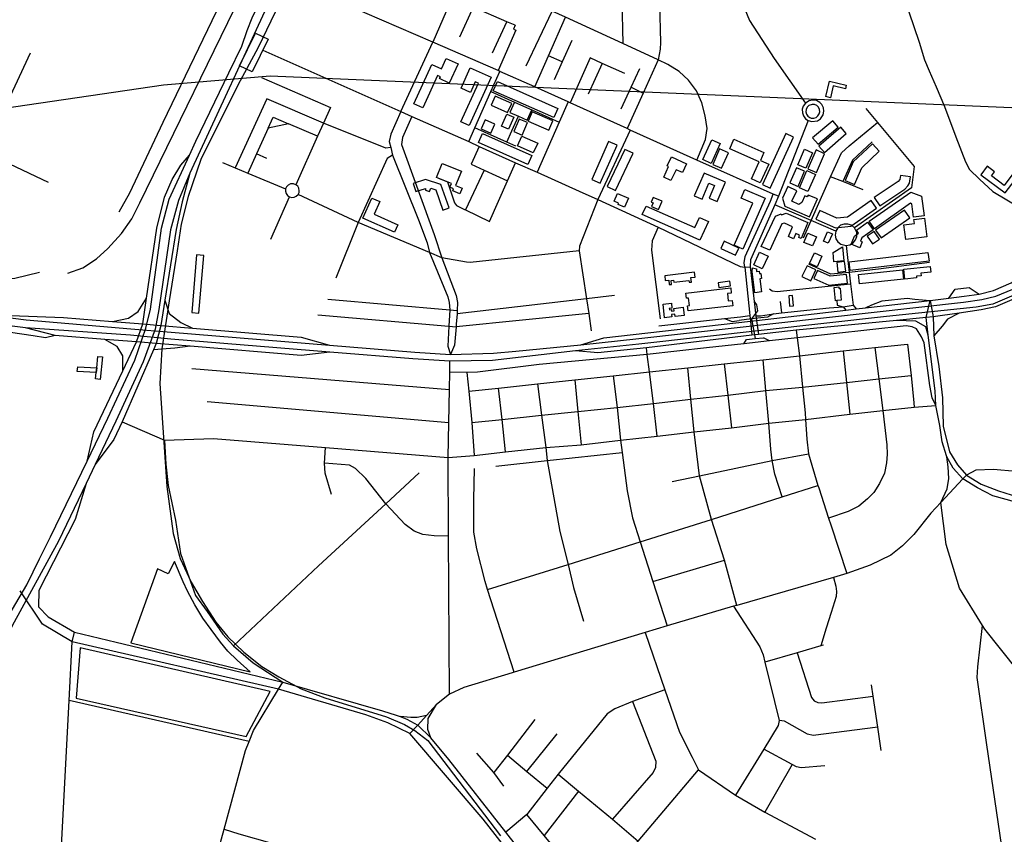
# Model space of a CAD drawing. Header units: millimetres. Extents: x 664923 to 767831, y 3118803 to 3207600.
# Tile 252 of 256: x 718275 to 720243, y 3160879 to 3162508. Entities that reach past the tile are written whole.
import ezdxf

# ---------------------------------------------------------------- set-up
doc = ezdxf.new("R2010")
doc.units = ezdxf.units.MM
for name, color, linetype in [('buildings', 5, 'Continuous'), ('parks', 8, 'Continuous'), ('railways', 4, 'Continuous'), ('roads_2', 2, 'Continuous'), ('roads_3', 3, 'Continuous')]:
    doc.layers.add(name, color=color, linetype=linetype)

msp = doc.modelspace()

# ---------------------------------------------------------------- linework, layer by layer
at = {"layer": 'buildings'}
for points in [[(718771.68, 3162469.03), (718739.74, 3162403.39), (718714.33, 3162415.63), (718746.26, 3162481.26), (718771.68, 3162469.03)], [(719151.33, 3162419.56), (719133.92, 3162381.26), (719114.28, 3162390.1), (719115.95, 3162393.74), (719110.35, 3162396.26), (719080.91, 3162331.51), (719063.09, 3162339.52), (719098.9, 3162418.29), (719118.19, 3162409.61), (719127.56, 3162430.25), (719151.33, 3162419.56)], [(719217.53, 3162392.92), (719173.84, 3162296.02), (719157.21, 3162303.43), (719192.14, 3162380.92), (719185.66, 3162383.81), (719176.13, 3162362.66), (719157.38, 3162371.01), (719175.68, 3162411.6), (719217.53, 3162392.92)], [(719230.04, 3162384.32), (719350.93, 3162330.53), (719342.66, 3162312.14), (719221.77, 3162365.94), (719230.04, 3162384.32)], [(719925.63, 3162369.49), (719901.41, 3162375.44), (719895.58, 3162352.01), (719886.39, 3162354.26), (719894.1, 3162385.23), (719927.5, 3162377.01), (719925.63, 3162369.49)], [(719258.55, 3162340.41), (719225.59, 3162355.2), (719217.29, 3162336.9), (719250.25, 3162322.1), (719258.55, 3162340.41)], [(719262.69, 3162313), (719252.13, 3162289.02), (719238.14, 3162295.11), (719248.7, 3162319.09), (719262.69, 3162313)], [(719299.75, 3162323.37), (719291.59, 3162304.71), (719332.78, 3162286.91), (719340.92, 3162305.57), (719299.75, 3162323.37)], [(719224.98, 3162298.95), (719205.68, 3162307.36), (719197.78, 3162289.42), (719217.08, 3162281.02), (719224.98, 3162298.95)], [(719273.74, 3162309.08), (719262.93, 3162284.31), (719279.3, 3162277.25), (719290.1, 3162302.02), (719273.74, 3162309.08)], [(719900.44, 3162305.89), (719860.02, 3162271.79), (719871.11, 3162258.78), (719911.52, 3162292.88), (719900.44, 3162305.89)], [(719298.79, 3162236.58), (719290.72, 3162218.6), (719192.15, 3162262.39), (719200.22, 3162280.37), (719298.79, 3162236.58)], [(719775.23, 3162171.29), (719821.86, 3162273.1), (719806.44, 3162280.09), (719759.81, 3162178.28), (719775.23, 3162171.29)], [(719916.32, 3162292.74), (719872.79, 3162255.01), (719883.6, 3162242.67), (719927.12, 3162280.4), (719916.32, 3162292.74)], [(719279.06, 3162275.11), (719310.51, 3162261.11), (719301.78, 3162241.71), (719270.33, 3162255.7), (719279.06, 3162275.11)], [(719435.57, 3162180.72), (719469.27, 3162257.22), (719452.38, 3162264.59), (719418.67, 3162188.09), (719435.57, 3162180.72)], [(719640.72, 3162228.15), (719658.82, 3162267.83), (719675.6, 3162260.26), (719657.49, 3162220.58), (719640.72, 3162228.15)], [(719702.95, 3162268.89), (719762.9, 3162242.16), (719755.91, 3162226.63), (719772.45, 3162219.26), (719755.56, 3162181.77), (719737.8, 3162189.68), (719753.05, 3162223.53), (719694.32, 3162249.71), (719702.95, 3162268.89)], [(719979.6, 3162259.69), (719941.35, 3162223.75), (719925.06, 3162186.07), (719943.6, 3162178.14), (719958.24, 3162212), (719993.46, 3162245.09), (719979.6, 3162259.69)], [(719466.21, 3162166.49), (719501.14, 3162240.83), (719484.44, 3162248.59), (719449.52, 3162174.24), (719466.21, 3162166.49)], [(719660.67, 3162218.54), (719678.2, 3162210.9), (719691.8, 3162241.79), (719674.28, 3162249.42), (719660.67, 3162218.54)], [(719860.14, 3162241.91), (719846.66, 3162210.79), (719830.62, 3162217.67), (719844.11, 3162248.79), (719860.14, 3162241.91)], [(719884.11, 3162239.96), (719866.98, 3162247.4), (719850.44, 3162209.69), (719867.57, 3162202.26), (719884.11, 3162239.96)], [(719119.9, 3162220.15), (719157.99, 3162204.69), (719146.3, 3162176.19), (719159.36, 3162170.9), (719154.81, 3162159.83), (719140.8, 3162165.53), (719142.48, 3162169.6), (719134.84, 3162172.71), (719137.93, 3162180.22), (719108.42, 3162192.19), (719119.9, 3162220.15)], [(719577.71, 3162233.94), (719608.01, 3162219.93), (719599.7, 3162202.15), (719587.12, 3162207.97), (719576.99, 3162186.27), (719562.48, 3162192.97), (719572.32, 3162214.01), (719569.09, 3162215.5), (719577.71, 3162233.94)], [(720196.46, 3162197.95), (720244.84, 3162161.54), (720286.71, 3162216.6), (720275.39, 3162225.12), (720267.78, 3162215.14), (720270.48, 3162213.11), (720242.73, 3162176.62), (720217.44, 3162195.66), (720223.67, 3162203.85), (720209.22, 3162214.72), (720196.46, 3162197.95)], [(719669.24, 3162144.36), (719685.95, 3162182.74), (719643.32, 3162201.1), (719623.61, 3162155.81), (719639.19, 3162149.11), (719652.99, 3162180.81), (719664.09, 3162176.03), (719653.3, 3162151.22), (719669.24, 3162144.36)], [(719844.19, 3162205.1), (719828.16, 3162211.98), (719814.9, 3162181.38), (719830.93, 3162174.51), (719844.19, 3162205.1)], [(719833.71, 3162171.55), (719848.84, 3162206.05), (719865.97, 3162198.62), (719850.84, 3162164.12), (719833.71, 3162171.55)], [(719061.81, 3162180.56), (719066.91, 3162164.16), (719086.18, 3162170.1), (719086.17, 3162167.18), (719094.53, 3162164.49), (719096.7, 3162171.2), (719107, 3162167.91), (719120.99, 3162127.33), (719133.27, 3162131.53), (719117.18, 3162178.23), (719086.27, 3162188.1), (719061.81, 3162180.56)], [(719994.8, 3162135.67), (720044.31, 3162168.98), (720050.41, 3162175.39), (720053.98, 3162181.2), (720055.93, 3162193.49), (720035.76, 3162196.65), (720034.45, 3162188.34), (720031.02, 3162184.56), (719983.36, 3162152.49), (719994.8, 3162135.67)], [(719492.21, 3162150.95), (719484.41, 3162132.72), (719471.18, 3162138.33), (719472.29, 3162140.93), (719463.27, 3162144.75), (719469.96, 3162160.38), (719492.21, 3162150.95)], [(719703.48, 3162056.74), (719740.5, 3162141.02), (719717.1, 3162151.19), (719724.67, 3162168.41), (719765.24, 3162150.79), (719720.67, 3162049.28), (719703.48, 3162056.74)], [(719810.31, 3162174.26), (719799.83, 3162151.17), (719804.47, 3162135.23), (719853.7, 3162113.93), (719869.57, 3162149.75), (719851.05, 3162156.99), (719849.28, 3162153.57), (719844.78, 3162155.57), (719838.74, 3162142.14), (719832.76, 3162138.63), (719818.73, 3162144.9), (719828.57, 3162165.95), (719810.31, 3162174.26)], [(720082.94, 3162115.92), (720062.07, 3162113.26), (720058.64, 3162139.94), (720055.78, 3162141.01), (719983.97, 3162089.7), (719973.23, 3162104.88), (720056.5, 3162163.18), (720077.91, 3162154.99), (720082.94, 3162115.92)], [(719024.13, 3162083.13), (718960.87, 3162111.24), (718978.85, 3162151.26), (718995.07, 3162144.04), (718983.77, 3162118.86), (719030.79, 3162097.96), (719024.13, 3162083.13)], [(719537.96, 3162134.65), (719552.19, 3162128.49), (719559.29, 3162144.77), (719541.68, 3162152.38), (719537.67, 3162143.21), (719541.06, 3162141.74), (719537.96, 3162134.65)], [(719988.06, 3162130.84), (719977.14, 3162146.27), (719929.81, 3162113.1), (719908.69, 3162110.76), (719874.28, 3162126.4), (719866.39, 3162109.23), (719905.58, 3162091.42), (719936.76, 3162094.87), (719988.06, 3162130.84)], [(719634.81, 3162067), (719600.45, 3162082.25), (719519.46, 3162118.19), (719527.15, 3162135.33), (719624.62, 3162092.08), (719633.78, 3162112.52), (719651.67, 3162104.58), (719634.81, 3162067)], [(719757.46, 3162054.58), (719785.68, 3162115.26), (719797.15, 3162119.4), (719797.98, 3162117.35), (719807.1, 3162120.89), (719850.77, 3162102.37), (719837.19, 3162070.27), (719832.44, 3162072.03), (719833.91, 3162077.01), (719826.5, 3162080.01), (719822.23, 3162069.99), (719811.9, 3162074.51), (719819.95, 3162093.97), (719804.06, 3162100.72), (719798.83, 3162099.86), (719774.86, 3162047), (719757.46, 3162054.58)], [(719986.07, 3162086.72), (719996.85, 3162071.48), (720054.49, 3162111.83), (720043.71, 3162127.08), (719986.07, 3162086.72)], [(719970.13, 3162102.72), (719980.87, 3162087.53), (719958.41, 3162071.8), (719955.96, 3162064.95), (719959.32, 3162063.47), (719954.29, 3162051.62), (719937.43, 3162058.85), (719943.87, 3162075.18), (719952.12, 3162080.69), (719947.66, 3162086.99), (719970.13, 3162102.72)], [(720088.37, 3162073.7), (720046.23, 3162068.33), (720042.44, 3162097.75), (720063.72, 3162100.46), (720062.68, 3162108.6), (720083.54, 3162111.26), (720088.37, 3162073.7)], [(719860.17, 3162055.34), (719842.74, 3162062.62), (719850.37, 3162080.69), (719867.8, 3162073.4), (719860.17, 3162055.34)], [(719899.7, 3162079.8), (719891.5, 3162060.72), (719881.83, 3162064.83), (719890.03, 3162083.91), (719899.7, 3162079.8)], [(719993.75, 3162069.31), (719982.97, 3162084.56), (719969.04, 3162074.8), (719979.82, 3162059.56), (719993.75, 3162069.31)], [(719712.81, 3162051.31), (719683.32, 3162064.94), (719676.6, 3162050.55), (719706.08, 3162036.91), (719712.81, 3162051.31)], [(719742.42, 3162017.62), (719754.08, 3162042.69), (719771.12, 3162034.83), (719759.46, 3162009.78), (719742.42, 3162017.62)], [(719869.4, 3162013.62), (719854.23, 3162020.13), (719863.64, 3162041.8), (719878.81, 3162035.29), (719869.4, 3162013.62)], [(719922.5, 3162025.53), (719902.79, 3162023.63), (719900.95, 3162042.56), (719919.76, 3162053.72), (719922.5, 3162025.53)], [(720092.89, 3162024.97), (719935.27, 3162006.32), (719933.16, 3162023.96), (720090.77, 3162042.62), (720092.89, 3162024.97)], [(718633.49, 3161920.89), (718643.11, 3162036.53), (718628.53, 3162037.72), (718618.91, 3161922.1), (718633.49, 3161920.89)], [(719924.01, 3162024.45), (719908.41, 3162022.55), (719910.83, 3162002.89), (719926.43, 3162004.79), (719924.01, 3162024.45)], [(719624.24, 3162002.96), (719564.46, 3161995.96), (719565.63, 3161986.1), (719572.48, 3161986.91), (719573.52, 3161978.07), (719577.96, 3161978.58), (719577.07, 3161986.14), (719582.17, 3161986.73), (719582.65, 3161982.75), (719612.9, 3161986.29), (719613.32, 3161982.73), (719618.01, 3161983.27), (719616.97, 3161992.11), (719625.41, 3161993.1), (719624.24, 3162002.96)], [(719744.78, 3161961.91), (719740.27, 3161998.56), (719739.5, 3162004.57), (719740.01, 3162011.36), (719747.7, 3162009.62), (719748.2, 3162004.58), (719753.47, 3162004.95), (719753.86, 3162000.27), (719756.69, 3162000.56), (719757.98, 3161990.01), (719754.66, 3161989.6), (719757.87, 3161963.51), (719744.78, 3161961.91)], [(719856.5, 3161985.89), (719866.76, 3162007.65), (719849.06, 3162015.9), (719838.81, 3161994.14), (719856.5, 3161985.89)], [(719869.63, 3162006.4), (719862.53, 3161990.29), (719892.61, 3161977.2), (719929.55, 3161980.86), (719927.8, 3161998.36), (719895.47, 3161995.16), (719869.63, 3162006.4)], [(719953.58, 3161979.8), (719951.58, 3161998.05), (720039.59, 3162007.59), (720041.59, 3161989.33), (719953.58, 3161979.8)], [(720095.14, 3162014.21), (720096.28, 3162002.71), (720076.43, 3162000.75), (720076.94, 3161995.61), (720067.56, 3161994.69), (720067.87, 3161991.59), (720044.32, 3161989.26), (720042.36, 3162008.99), (720095.14, 3162014.21)], [(719694.96, 3161984.7), (719671.46, 3161981.95), (719672.56, 3161972.65), (719696.05, 3161975.39), (719694.96, 3161984.7)], [(719611.04, 3161925.47), (719609.83, 3161935.82), (719613.84, 3161936.29), (719612.09, 3161951.32), (719608.06, 3161950.84), (719606.85, 3161961.2), (719696.42, 3161971.63), (719697.64, 3161961.29), (719689.8, 3161960.38), (719691.57, 3161945.36), (719699.4, 3161946.27), (719700.62, 3161935.91), (719611.04, 3161925.47)], [(719915.08, 3161971.02), (719917.47, 3161947.03), (719908.27, 3161946.12), (719905.61, 3161945.86), (719902.96, 3161972.54), (719912.22, 3161973.45), (719912.48, 3161970.78), (719915.08, 3161971.02)], [(719821.84, 3161935.78), (719820.03, 3161956.24), (719812.41, 3161955.56), (719814.24, 3161935.11), (719821.84, 3161935.78)], [(719578.01, 3161928.11), (719578.35, 3161925.03), (719583.05, 3161925.54), (719582.48, 3161930.64), (719601.31, 3161932.7), (719603.15, 3161916.1), (719585.13, 3161914.12), (719584.57, 3161919.21), (719578.27, 3161918.53), (719578.83, 3161913.43), (719564.29, 3161911.84), (719561.28, 3161939.04), (719577.73, 3161940.85), (719578.79, 3161931.22), (719573.67, 3161930.66), (719574, 3161927.67), (719578.01, 3161928.11)], [(718440.29, 3161833.39), (718435.87, 3161788.65), (718426.93, 3161789.53), (718428.22, 3161802.57), (718429.15, 3161811.99), (718431.35, 3161834.27), (718440.29, 3161833.39)], [(718391.2, 3161813.81), (718429.15, 3161811.99), (718428.22, 3161802.57), (718390.27, 3161804.4), (718391.2, 3161813.81)]]:
    msp.add_lwpolyline(points, close=True, dxfattribs=at)
at = {"layer": 'parks'}
for points in [[(719852.61, 3162336.28), (719849.11, 3162332.92), (719846.98, 3162328.58), (719846.48, 3162323.78), (719847.64, 3162319.09), (719850.36, 3162315.08), (719854.29, 3162312.24), (719857.43, 3162311.14), (719862.29, 3162310.95), (719866.91, 3162312.42), (719870.76, 3162315.36), (719873.36, 3162319.45), (719874.36, 3162323.61), (719873.91, 3162328.43), (719871.83, 3162332.79), (719868.37, 3162336.19), (719863.96, 3162338.2), (719859.12, 3162338.59), (719852.61, 3162336.28)], [(718497.47, 3161261.8), (718736, 3161203.91), (718709.88, 3161226.75), (718691.39, 3161245.27), (718676.79, 3161262.85), (718658.17, 3161288.06), (718641.43, 3161310.67), (718625.03, 3161337.34), (718610.44, 3161365.07), (718601.74, 3161383.57), (718584.32, 3161424.16), (718572.03, 3161399.47), (718550.4, 3161409.72), (718497.47, 3161261.8)], [(718396.22, 3161251.57), (718388.15, 3161150.95), (718727.73, 3161074.32), (718775.79, 3161164.26), (718396.22, 3161251.57)]]:
    msp.add_lwpolyline(points, close=True, dxfattribs=at)
at = {"layer": 'railways'}
for points in [[(717226.67, 3162181.43), (718562.58, 3162377.68), (718776.02, 3162395.71), (720539.13, 3162320.27), (720953.78, 3162706.71), (720774.33, 3164283.2)], [(718920.09, 3162803.82), (718751.47, 3162452.31), (718711.41, 3162377.27), (718637.32, 3162228.03), (718612.04, 3162154.17), (718598.05, 3162099.01), (718590.09, 3162045.84), (718574.1, 3161945.65), (718559.33, 3161849.84), (718555.17, 3161780.39), (718569.48, 3161574.64), (718582, 3161480.4), (718595.77, 3161430.44), (718617.8, 3161382.92), (718640.45, 3161344.19), (718666.9, 3161303.3), (718691.37, 3161273.8), (718723.17, 3161242.81), (718758.98, 3161214.41), (718792.98, 3161193.8), (718837.98, 3161169.83), (718884.97, 3161151.59), (719008.23, 3161113.41), (719044.54, 3161098.24), (719064.84, 3161086.12), (719090.83, 3161066.53), (719235.88, 3160875.51)]]:
    msp.add_lwpolyline(points, dxfattribs=at)
at = {"layer": 'roads_2'}
for points in [[(718761.33, 3162446.96), (719036.81, 3162324.14), (719058.89, 3162314.29), (719172.73, 3162264.02), (719193.56, 3162254.28), (719266.47, 3162221.9), (719309.4, 3162202.84), (719393.5, 3162164.79), (719430.77, 3162148.18), (719551.67, 3162093.32), (719715.17, 3162014.15)], [(720483.84, 3162304.33), (720471.69, 3162252.85), (720411.83, 3162113.04), (720383.12, 3162052.67), (720348.65, 3162010.65), (720306.77, 3161974.27), (720267.61, 3161951.64), (720225.84, 3161933.38), (720196.78, 3161927.74), (720153.31, 3161920.82), (720100.93, 3161913.39), (720087.37, 3161912.61), (720028.04, 3161906.29), (719827.5, 3161886.98), (719751.83, 3161878.12), (719738.82, 3161876.88), (719528.29, 3161851.51), (719430.72, 3161841.96), (719386.05, 3161845.51)], [(719396.91, 3161857.93), (719442.73, 3161871.6), (719735.65, 3161905.13), (719747.84, 3161906.53), (719926.5, 3161927.15), (719947.36, 3161929.87), (719965.73, 3161931.95), (720094.99, 3161946.64), (720132.74, 3161951.24), (720163.18, 3161954.95), (720193.03, 3161959.05), (720221.89, 3161966.34), (720256.96, 3161981.92), (720293.77, 3162005.51), (720323.68, 3162035.72), (720351.29, 3162080.04), (720353.86, 3162085.05), (720403.55, 3162182.09), (720420.45, 3162197.71)], [(720439.97, 3162209.6), (720376.56, 3162063.73), (720359.21, 3162036.76), (720340.18, 3162015.5), (720314.41, 3161989.95), (720291.11, 3161972.27), (720257.84, 3161954.94), (720220.33, 3161939.07), (720186.83, 3161933.22), (720007.62, 3161914.19), (719512.99, 3161858.94)], [(719512.6, 3161870.63), (720161.69, 3161943.32), (720198.58, 3161948.08), (720226.15, 3161954.75), (720260.59, 3161968.67), (720301.08, 3161993.82), (720335.45, 3162023.98), (720365.74, 3162066.62)], [(718496.58, 3161877.03), (718286.39, 3161891.68), (718201.56, 3161902.23), (718130.06, 3161923.03), (718072.41, 3161946.31), (717913.03, 3162021.33)], [(717918.22, 3162029.75), (718080.14, 3161962.58), (718139.94, 3161938.76), (718204.25, 3161918.02), (718288.12, 3161907.88), (718497.22, 3161889.82)], [(719715.17, 3162014.15), (719724.43, 3162012.77), (719735.42, 3162013.66)], [(719724.43, 3162012.77), (719734.93, 3161916.17), (719735.65, 3161905.13), (719738.82, 3161876.88)], [(719735.42, 3162013.66), (719743.48, 3161944.2), (719746.77, 3161915.8), (719747.84, 3161906.53), (719751.83, 3161878.12)], [(718204.25, 3161918.02), (718362.53, 3161912.64), (718460.85, 3161904.43), (718521.19, 3161899.41), (718557.06, 3161896.42), (718620.44, 3161891.14), (718838.03, 3161873), (718894.6, 3161857.23)], [(718895.03, 3161842.78), (718838.04, 3161836.62), (718616.17, 3161854.67), (718548.01, 3161860.21), (718508.9, 3161863.39), (718445.32, 3161868.57), (718346.27, 3161876.62), (718286.39, 3161891.68)], [(718497.22, 3161889.82), (718578.16, 3161883.06)], [(718578.16, 3161883.06), (718894.6, 3161857.23), (719065.01, 3161842.91), (719136.35, 3161838.32), (719222.17, 3161841), (719266.93, 3161844.78), (719396.91, 3161857.93), (719512.6, 3161870.63)], [(719512.99, 3161858.94), (719386.05, 3161845.51), (719220.05, 3161826.05), (719135.08, 3161824.78), (719061.18, 3161829.83), (718895.03, 3161842.78), (718577.18, 3161869.05)], [(719549.36, 3161675.05), (719542.13, 3161740.6), (719534.11, 3161803.4), (719529.43, 3161838.25), (719528.29, 3161851.51)], [(719134.57, 3161159.24), (719132.37, 3161474.83), (719131.28, 3161632.65), (719132.72, 3161702.34), (719134.09, 3161768.51), (719134.79, 3161802.94), (719135.08, 3161824.78)], [(718479.78, 3161703.36), (718564.43, 3161667.21), (718662.58, 3161670.38), (718886.56, 3161652.35), (719131.28, 3161632.65), (719183.78, 3161636.65), (719246.22, 3161643.61), (719326.54, 3161652.56), (719397.63, 3161657.87), (719476.23, 3161666.77), (719549.36, 3161675.05), (719623.02, 3161683.38), (719697.65, 3161691.83), (719772.64, 3161701.21), (719845.67, 3161708.59), (719934.74, 3161718.68), (720000.52, 3161726.12), (720063.37, 3161733.23), (720106.13, 3161736.49)], [(720116.33, 3161542.05), (720129.11, 3161569.58), (720132.4, 3161590.01), (720131.25, 3161613.45), (720128.73, 3161633.75)], [(720168.02, 3161596.99), (720160.14, 3161589.41), (720116.33, 3161542.05), (720096.29, 3161520.84), (720062.49, 3161478.29), (720039.93, 3161455.34), (720016.49, 3161436.98), (719974.85, 3161417), (719928.44, 3161400.38), (719901.55, 3161392.57), (719708.68, 3161336.54), (719702.26, 3161334.67), (719569.26, 3161295.34), (719525.49, 3161282.4), (719263.83, 3161203.1), (719259.63, 3161201.82), (719163.08, 3161172.55), (719134.57, 3161159.24), (719108.02, 3161138.04), (719088.17, 3161116.04), (719071.04, 3161097.06), (719054.98, 3161080.01)], [(718326.93, 3160254.33), (718339.76, 3160501.57), (718340.37, 3160512.63), (718346.43, 3160623.91), (718349.34, 3160677.9), (718374.04, 3161146.2), (718380.23, 3161263.5), (718384.86, 3161282.94)], [(719525.49, 3161282.4), (719564.83, 3161167.68), (719593.96, 3161082.76), (719619.12, 3161033.28), (719631.96, 3161007.42), (719706.05, 3160956.85), (719764.48, 3160923.14), (719865.93, 3160868.85)], [(719088.17, 3161116.04), (719069.62, 3161112.5), (719056.85, 3161112.46), (719035.36, 3161114.04)], [(719385.25, 3160715.93), (719394.65, 3160727.02), (719413.96, 3160749.84), (719433.34, 3160772.74), (719511.37, 3160864.93), (719555.61, 3160917.2), (719631.96, 3161007.42)]]:
    msp.add_lwpolyline(points, dxfattribs=at)
at = {"layer": 'roads_3'}
for points in [[(719390.75, 3163360.15), (719649.51, 3163367.12), (719658.25, 3163367.31), (719664.74, 3163155.19), (719674.92, 3162953.13), (719676.81, 3162915.57), (719677.81, 3162889.68), (719684.46, 3162719.33), (719688.14, 3162624.96), (719709.39, 3162566.85), (719734.05, 3162506.3), (719783.44, 3162430.64), (719845.98, 3162341.16)], [(718614.8, 3162236.72), (718627.27, 3162265.25), (718693.46, 3162401.79), (718718.9, 3162455.3), (718729.99, 3162486.18), (718739.94, 3162511.44), (718768.69, 3162572.51), (718802.91, 3162641.08), (718822.7, 3162675.01), (718873.64, 3162779.77), (718915.76, 3162866.13), (718935.61, 3162907.32), (718941.82, 3162931.68), (718942.99, 3162969.2), (718939.78, 3163118.09), (718938.47, 3163159.11)], [(719472.3, 3162711.73), (719478.82, 3162547.49), (719480.44, 3162460.15)], [(719559.88, 3162714.87), (719563.31, 3162643.92), (719559.95, 3162626.62), (719562.68, 3162542.52), (719554.31, 3162541.32), (719556.28, 3162462.5), (719555.23, 3162448.9), (719551.48, 3162427.4), (719521.72, 3162361.29), (719489.72, 3162290.18)], [(719216.33, 3162707.86), (719200.38, 3162687.81), (719186.96, 3162663.77), (719160.94, 3162601.84), (719101.24, 3162462.76), (718965.18, 3162521.57), (718897.61, 3162552.1), (718830.72, 3162581.84)], [(718824.48, 3162624.28), (718804.19, 3162595.1), (718780.85, 3162560.38), (718615.39, 3162201.34), (718592.59, 3162146.48), (718576.33, 3162087.96)], [(718474.25, 3162123.65), (718495.06, 3162161.66), (718561.73, 3162302.88), (718704.63, 3162599.39)], [(719628.43, 3162226.79), (719646.1, 3162268.63), (719649.45, 3162290.29), (719645.67, 3162315.89), (719638.45, 3162341.62), (719628.01, 3162365.46), (719611.7, 3162387.23), (719593.45, 3162404.4), (719570.47, 3162418.44), (719551.48, 3162427.4), (719480.44, 3162460.15), (719366.23, 3162512.79), (719339.3, 3162525.2), (719294.79, 3162545.71), (719160.94, 3162601.84)], [(718371.5, 3162001.08), (718401.26, 3162011.82), (718428.76, 3162029.57), (718451.41, 3162050.63), (718478.74, 3162080.13), (718499.19, 3162109.76), (718515.34, 3162141.66), (718731.98, 3162586.05)], [(720031.5, 3162585.29), (720072.84, 3162463.1), (720083.74, 3162427.78), (720093.33, 3162405.7)], [(719190.48, 3162553.07), (719181.33, 3162532.93), (719154.17, 3162473.25)], [(719265.61, 3162496.98), (719249.17, 3162503.99), (719181.33, 3162532.93)], [(719287.83, 3162415.69), (719339.3, 3162525.2)], [(719304.94, 3162373.54), (719332.31, 3162435.72), (719366.23, 3162512.79)], [(719220.39, 3162441.85), (719249.17, 3162503.99)], [(719265.61, 3162496.98), (719262.1, 3162488.84), (719266.8, 3162486.86), (719231.8, 3162406.16)], [(719036.81, 3162324.14), (719101.24, 3162462.76)], [(719791.99, 3162154.84), (719781.57, 3162159.24), (719628.43, 3162226.79), (719495.74, 3162287.1), (719489.72, 3162290.18), (719375.52, 3162341.93), (719371.21, 3162343.88), (719304.94, 3162373.54), (719235.03, 3162404.34), (719231.8, 3162406.16), (719101.24, 3162462.76)], [(719378.75, 3162466.49), (719359.45, 3162423.39), (719343.48, 3162387.74)], [(718296.1, 3162441.05), (718203.26, 3162243.29)], [(719359.45, 3162423.39), (719332.31, 3162435.72)], [(719439.74, 3162420.36), (719415.29, 3162431.43), (719375.52, 3162341.93)], [(719485, 3162400.58), (719439.74, 3162420.36), (719411.74, 3162358.99)], [(719172.73, 3162264.02), (719184.87, 3162291.39), (719217.21, 3162364.19), (719235.03, 3162404.34)], [(719477.66, 3162329.92), (719497.34, 3162372.72), (719514.74, 3162410.54)], [(720093.33, 3162405.7), (720107.15, 3162373.86), (720123.64, 3162334.22), (720146.23, 3162273.56), (720166.07, 3162223.53), (720173.79, 3162208.24), (720193.58, 3162188.74), (720220.3, 3162164.16), (720353.86, 3162085.05)], [(718758.77, 3162392.22), (718896.25, 3162332.11)], [(719217.21, 3162364.19), (719263.94, 3162343.33), (719298.92, 3162327.61), (719353.36, 3162303.15)], [(719497.34, 3162372.72), (719521.72, 3162361.29)], [(719016.77, 3162252.18), (719007.08, 3162250.89), (718882.28, 3162301.32), (718768.97, 3162349.35), (718706.02, 3162211.57)], [(719263.94, 3162343.33), (719254.56, 3162322.67), (719272.21, 3162314.74), (719289.55, 3162306.95), (719298.92, 3162327.61)], [(719371.21, 3162343.88), (719353.36, 3162303.15), (719309.4, 3162202.84)], [(719851.52, 3162306.08), (719858.78, 3162304.03), (719869.69, 3162305.74), (719875.96, 3162309.9), (719881.1, 3162317.4), (719882.68, 3162324.73), (719881.82, 3162331.61), (719878.47, 3162338.34), (719874.44, 3162342.49), (719867.8, 3162346.04), (719860.74, 3162347.14), (719853.33, 3162345.76), (719845.98, 3162341.16), (719841.51, 3162335.12), (719839.52, 3162328.89), (719839.66, 3162321.39), (719841.63, 3162315.72), (719846.16, 3162309.72), (719851.52, 3162306.08)], [(718896.25, 3162332.11), (718882.28, 3162301.32), (718870.36, 3162275.04), (718827.25, 3162177.99)], [(719036.81, 3162324.14), (719016.75, 3162279.08), (719013.88, 3162264.4), (719016.77, 3162252.18), (719020.37, 3162236.99), (719009.74, 3162230.05), (718951.56, 3162102.01), (718906.91, 3161991.22)], [(719966.7, 3162330.24), (719989.71, 3162302.56), (720062.89, 3162214.52)], [(718870.36, 3162275.04), (718812.13, 3162299.8), (718771.87, 3162290.7), (718748.46, 3162239.66), (718730.81, 3162201.21)], [(718771.87, 3162290.7), (718782.09, 3162312.97), (718812.13, 3162299.8)], [(719058.89, 3162314.29), (719039.98, 3162272.2), (719038.14, 3162258.59), (719103.47, 3162078.03), (719118.75, 3162031.59), (719147.67, 3161956.47), (719150.03, 3161942.41), (719149.6, 3161926.55), (719149.41, 3161919.41), (719147.79, 3161898.99), (719147.37, 3161893.76), (719144.43, 3161856.73), (719136.35, 3161838.32)], [(719248.57, 3162263.22), (719259.12, 3162285.92), (719272.21, 3162314.74)], [(719851.52, 3162306.08), (719791.99, 3162154.84)], [(719842.07, 3162071.67), (719857.11, 3162106.05), (719895.85, 3162193.55), (719917.97, 3162241.5), (719933.29, 3162255.69), (719989.71, 3162302.56)], [(718332.41, 3162182.65), (718255.33, 3162218.84), (718203.26, 3162243.29), (718122.4, 3162281.26)], [(719266.69, 3162255.2), (719248.57, 3162263.22), (719184.87, 3162291.39)], [(719495.74, 3162287.1), (719430.77, 3162148.18)], [(719979.01, 3162263.59), (719939.79, 3162227.08), (719920.79, 3162184.07)], [(718768.83, 3162230.51), (718748.46, 3162239.66)], [(719193.56, 3162254.28), (719177.56, 3162219.12), (719203.42, 3162207.29), (719250.5, 3162185.75)], [(718410.07, 3161625.3), (718423.21, 3161683.37), (718481.29, 3161805.39), (718508.9, 3161863.39), (718521.19, 3161899.41), (718528.72, 3161950.99), (718549.19, 3162091.22), (718564.51, 3162152.74), (718579.76, 3162188.32), (718596.92, 3162217.23), (718614.8, 3162236.72)], [(718558.27, 3162091.03), (718573.58, 3162149.3), (718614.8, 3162236.72)], [(718680.74, 3162222.13), (718706.02, 3162211.57), (718730.81, 3162201.21), (718806.74, 3162169.49)], [(719020.37, 3162236.99), (719072.47, 3162107.75), (719089.61, 3162061.58), (719094.04, 3162042.62), (719131, 3161953.7), (719133.84, 3161942.27), (719135.12, 3161927.79), (719133.07, 3161894.99), (719130.74, 3161854.98), (719136.35, 3161838.32)], [(719112.11, 3162190.71), (719130.1, 3162183.73), (719144.27, 3162141.69), (719148.04, 3162136.27), (719164.21, 3162128.48), (719166.42, 3162127.41), (719214.54, 3162104.35), (719250.5, 3162185.75), (719266.47, 3162221.9)], [(718615.39, 3162201.34), (718599.79, 3162143.92), (718587.82, 3162088.06), (718565.2, 3161947.08), (718557.06, 3161896.42), (718548.01, 3161860.21), (718542.62, 3161847.82), (718479.78, 3161703.36), (718463.02, 3161668.32), (718426.03, 3161618.15)], [(719203.42, 3162207.29), (719166.42, 3162127.41)], [(720062.89, 3162214.52), (720057.91, 3162171.59), (719943.63, 3162091.84)], [(718816.39, 3162179.4), (718812.07, 3162177.31), (718808.72, 3162173.86), (718806.74, 3162169.49), (718806.4, 3162164.72), (718807.58, 3162160.41), (718810.3, 3162156.47), (718814.22, 3162153.68), (718818.85, 3162152.4), (718823.58, 3162152.76), (718827.97, 3162154.72), (718831.42, 3162158.06), (718833.52, 3162162.36), (718834.05, 3162165.97), (718833.26, 3162170.7), (718830.9, 3162174.88), (718827.25, 3162177.99), (718822.75, 3162179.68), (718816.39, 3162179.4)], [(719960.85, 3162167.41), (719920.79, 3162184.07), (719895.85, 3162193.55)], [(718314.8, 3162002.37), (718265.64, 3161990.22), (718236.27, 3161988.63), (718208.97, 3161989.95), (718181.59, 3161994.15), (718158.85, 3162001.29), (717778.1, 3162176.72)], [(719724.43, 3162012.77), (719723.3, 3162021.69), (719724.97, 3162034.32), (719775.93, 3162145.32), (719781.57, 3162159.24)], [(718777.05, 3162069.32), (718814.22, 3162153.68)], [(719393.3, 3162045.68), (719175.84, 3162022.28), (719167.94, 3162023.18), (719118.75, 3162031.59), (719094.04, 3162042.62), (718951.56, 3162102.01), (718831.42, 3162158.06)], [(719430.77, 3162148.18), (719394.17, 3162055.1), (719393.3, 3162045.68), (719408.25, 3161949.62), (719412.51, 3161920.16), (719417.45, 3161885.88)], [(719791.99, 3162154.84), (719784.31, 3162137.97), (719736.18, 3162027.95), (719735.42, 3162013.66)], [(719906.24, 3162084.69), (719857.11, 3162106.05), (719784.31, 3162137.97)], [(718451.37, 3161710.84), (718505.45, 3161826.94), (718527.56, 3161890.69), (718536.58, 3161929.13), (718558.27, 3162091.03)], [(718576.33, 3162087.96), (718553.3, 3161928.53), (718545.91, 3161889.05), (718522.21, 3161823.38), (718467.53, 3161704.85)], [(719551.67, 3162093.32), (719539.62, 3162066), (719538.17, 3162046.68), (719555.16, 3161909.59)], [(719943.63, 3162091.84), (719937.84, 3162096.68), (719930.73, 3162099.26), (719923.17, 3162099.26), (719916.06, 3162096.69), (719910.26, 3162091.86), (719906.24, 3162084.69), (719905.17, 3162077.24), (719906.71, 3162069.89), (719910.69, 3162063.49), (719916.64, 3162058.83), (719927.26, 3162056.27), (719934.69, 3162057.68), (719941.18, 3162061.54), (719945.96, 3162067.39), (719948.44, 3162074.49), (719948.32, 3162082.01), (719943.63, 3162091.84)], [(719927.26, 3162056.27), (719932.92, 3162002.66), (719935.75, 3161979.46), (719940.97, 3161936.69), (719947.36, 3161929.87)], [(720093.8, 3162022.34), (719991.97, 3162009.01), (719932.92, 3162002.66), (719896.81, 3161999.33), (719852.59, 3162019.13)], [(719773.73, 3161969.58), (719779.03, 3161965.78), (719788.96, 3161964.18), (719935.75, 3161979.46)], [(720132.74, 3161951.24), (720144.94, 3161968.99), (720172.81, 3161972.45), (720193.03, 3161959.05)], [(718460.85, 3161904.43), (718492.77, 3161911.04), (718512.02, 3161924.33), (718528.72, 3161950.99)], [(718565.2, 3161947.08), (718573.86, 3161920.63), (718596.96, 3161902.2), (718620.44, 3161891.14)], [(718890.74, 3161948.87), (719135.12, 3161927.79), (719149.6, 3161926.55)], [(719463.77, 3161956.11), (719408.25, 3161949.62), (719149.41, 3161919.41)], [(719743.48, 3161944.2), (719748.11, 3161937.62)], [(719794.93, 3161944.13), (719797.72, 3161921.46)], [(719908.27, 3161946.12), (719909.15, 3161937.06), (719921.49, 3161933.75), (719926.5, 3161927.15)], [(719965.73, 3161931.95), (719978.7, 3161937.46), (719999.15, 3161945.62), (720048.92, 3161951.25), (720064.47, 3161948.67), (720094.99, 3161946.64)], [(720266.13, 3161542.95), (720220.32, 3161555.54), (720189.66, 3161571.76), (720160.14, 3161589.41), (720140.83, 3161610.8), (720128.73, 3161633.75), (720127.63, 3161635.84), (720118.83, 3161663.91), (720114.28, 3161696.26), (720106.13, 3161736.49), (720104.95, 3161765.47), (720091.26, 3161876.68), (720087.37, 3161912.61), (720094.99, 3161946.64)], [(720094.99, 3161946.64), (720100.93, 3161913.39), (720102.58, 3161875.71), (720112.34, 3161814.39), (720119.63, 3161751.57), (720120.91, 3161694.71), (720133.53, 3161643.84), (720149.62, 3161617.75), (720168.02, 3161596.99), (720197.15, 3161579.26), (720231.42, 3161565.88), (720269.75, 3161553.96)], [(719749.84, 3161925.39), (719738.09, 3161909.35), (719745.29, 3161870.35)], [(719746.77, 3161915.8), (719756.08, 3161915.98), (719781.72, 3161919.35), (719797.72, 3161921.46), (719893.27, 3161931.69), (719921.49, 3161933.75), (719940.97, 3161936.69)], [(719748.11, 3161937.62), (719749.84, 3161925.39)], [(718346.27, 3161876.62), (718326.8, 3161871.99), (718301.88, 3161875.48), (718205.98, 3161889.4), (718180.12, 3161893.85), (718094.04, 3161915.73), (717996.11, 3161709.16)], [(718870.96, 3161917.61), (719133.07, 3161894.99), (719147.37, 3161893.76)], [(719412.51, 3161920.16), (719147.37, 3161893.76)], [(719552.47, 3161895.71), (719684.29, 3161910.18), (719715.96, 3161913.66), (719734.93, 3161916.17)], [(719684.29, 3161910.18), (719699.44, 3161904.35)], [(719699.44, 3161904.35), (719713.41, 3161906.27)], [(719756.36, 3161911.51), (719738.09, 3161909.35), (719713.41, 3161906.27)], [(719769.85, 3161913.23), (719756.36, 3161911.51)], [(719781.72, 3161919.35), (719769.85, 3161913.23)], [(720091.26, 3161876.68), (720086.21, 3161893.87), (720066.23, 3161905.29), (720028.04, 3161906.29)], [(720153.31, 3161920.82), (720129.56, 3161909.12), (720118.8, 3161894.81), (720102.58, 3161875.71)], [(720106.13, 3161736.49), (720099.06, 3161751.97), (720094.28, 3161776.2), (720083.1, 3161861.89), (720077.9, 3161873.76), (720067.74, 3161889.34), (720058.94, 3161893.55), (720047.36, 3161895.83), (719829.44, 3161871.54), (719773.72, 3161865.47), (719722.46, 3161859.88), (719648.08, 3161851.78), (719529.43, 3161838.25), (719313.72, 3161818.09), (719190.08, 3161803.24), (719169.16, 3161802.33), (719134.79, 3161802.94)], [(719827.5, 3161886.98), (719829.44, 3161871.54), (719833.83, 3161835.92), (719840.02, 3161773.09), (719844.98, 3161721.91), (719845.67, 3161708.59), (719848.51, 3161668.73), (719852.02, 3161639.74), (719870.8, 3161576.64), (719872.29, 3161571.56), (719892.2, 3161510.76), (719896.52, 3161497.57), (719928.44, 3161400.38)], [(718481.29, 3161805.39), (718481.17, 3161835.35), (718469.98, 3161854.55), (718445.32, 3161868.57)], [(718577.18, 3161869.05), (718496.58, 3161877.03)], [(719722.46, 3161859.88), (719727.98, 3161868.64)], [(719727.98, 3161868.64), (719745.29, 3161870.35), (719761.89, 3161871.96)], [(719773.72, 3161865.47), (719761.89, 3161871.96)], [(718616.17, 3161854.67), (718584.9, 3161851.3), (718567.91, 3161849.83), (718542.62, 3161847.82)], [(719734.69, 3161825.19), (719761.39, 3161827.91), (719833.83, 3161835.92), (719921.14, 3161845.58), (719984.41, 3161852.17), (720049.88, 3161859.06)], [(719921.14, 3161845.58), (719928.03, 3161782.48), (719934.74, 3161718.68)], [(719984.41, 3161852.17), (719992.49, 3161789.37), (720000.52, 3161726.12), (720008.51, 3161657.7), (720008.85, 3161639), (720007.68, 3161621.7), (720003.57, 3161601.19)], [(720049.88, 3161859.06), (720056.84, 3161796.25), (720062.59, 3161741.77), (720063.37, 3161733.23)], [(719172.94, 3161764.79), (719232.52, 3161771.16), (719310.36, 3161779.48), (719384.48, 3161787.4), (719461.25, 3161795.61), (719534.11, 3161803.4), (719610.59, 3161811.57), (719683.06, 3161819.56), (719734.69, 3161825.19)], [(719799.49, 3161553.61), (719784.76, 3161598.72), (719779.31, 3161626.52), (719776.39, 3161648.91), (719772.64, 3161701.21), (719766.65, 3161766.42), (719761.39, 3161827.91)], [(718619.19, 3161810.34), (719134.09, 3161768.51)], [(719708.68, 3161336.54), (719683.69, 3161426.73), (719658.2, 3161507.99), (719633.8, 3161595.56), (719623.02, 3161683.38), (719616.66, 3161749), (719610.59, 3161811.57)], [(719683.06, 3161819.56), (719690.66, 3161757.01), (719697.65, 3161691.83)], [(719169.16, 3161802.33), (719172.94, 3161764.79), (719179.1, 3161702.22), (719183.78, 3161636.65)], [(719179.1, 3161702.22), (719239.23, 3161708.47), (719318.36, 3161716.7), (719390.89, 3161724.23), (719469.26, 3161732.4), (719542.13, 3161740.6), (719616.66, 3161749), (719690.66, 3161757.01), (719766.65, 3161766.42), (719840.02, 3161773.09), (719928.03, 3161782.48), (719992.49, 3161789.37), (720056.84, 3161796.25)], [(719384.48, 3161787.4), (719390.89, 3161724.23), (719397.63, 3161657.87)], [(719461.25, 3161795.61), (719469.26, 3161732.4), (719476.23, 3161666.77), (719479.44, 3161642.46), (719489.62, 3161565.43), (719499.81, 3161511.82), (719515.46, 3161463.45), (719540.7, 3161384.55), (719569.26, 3161295.34)], [(719246.22, 3161643.61), (719239.23, 3161708.47), (719232.52, 3161771.16)], [(719310.36, 3161779.48), (719318.36, 3161716.7), (719326.54, 3161652.56), (719329.25, 3161626.18), (719355.15, 3161484.54), (719371.17, 3161418.43), (719382.46, 3161372.22), (719402.11, 3161304.68)], [(718649.84, 3161744.55), (719132.72, 3161702.34)], [(718375.58, 3159196.19), (718366.87, 3159216.94), (718353.37, 3159249.11), (718339.24, 3159281.38), (718058.84, 3159921.68), (718041.83, 3159967.3), (718021, 3160031.58), (718010.88, 3160098.83), (717978.29, 3160439.52), (717973.85, 3160536.73), (717984.46, 3160603.1), (718149.74, 3161054.96), (718197.96, 3161186.81), (718221.78, 3161251.94), (718245.51, 3161302.67), (718289.22, 3161377.69), (718314.58, 3161429.88), (718336.74, 3161473.41), (718410.07, 3161625.3), (718451.37, 3161710.84)], [(718467.53, 3161704.85), (718426.03, 3161618.15), (718407.99, 3161580.44), (718352.7, 3161464.92)], [(718564.43, 3161667.21), (718566.91, 3161618.68), (718572.08, 3161576.51), (718586.55, 3161507.19), (718596.57, 3161440.26), (718626.67, 3161356.31), (718650.15, 3161324.21), (718680.98, 3161279.03), (718702.16, 3161255.93), (718741.85, 3161221.69), (718801.21, 3161182.67)], [(718898.5, 3161558.54), (718886, 3161600.82), (718884.57, 3161620.9), (718886.56, 3161652.35)], [(719226.94, 3161615.1), (719329.25, 3161626.18), (719479.44, 3161642.46)], [(719579.59, 3161584.09), (719633.8, 3161595.56), (719779.31, 3161626.52), (719852.02, 3161639.74)], [(719132.37, 3161474.83), (719103.78, 3161475.94), (719080.9, 3161478.38), (719063.71, 3161484.84), (719045.35, 3161498.35), (719007.07, 3161539.93), (718967.21, 3161590.65), (718946.47, 3161610.31), (718934.17, 3161616.67), (718884.57, 3161620.9)], [(719263.83, 3161203.1), (719210.41, 3161368.25), (719205.28, 3161384.05), (719188.65, 3161449.51), (719182.77, 3161482.83), (719182.59, 3161548.64), (719184.07, 3161610.31)], [(720677.86, 3161539.45), (720663.79, 3161560.87), (720574.66, 3161553.97), (720485.53, 3161546.7), (720444.58, 3161546.45), (720403.9, 3161559.11), (720318.24, 3161591.09), (720266.54, 3161604.22), (720221.83, 3161608.08), (720186.14, 3161607.25), (720168.02, 3161596.99)], [(718702.16, 3161255.93), (718872.56, 3161415.71), (719007.07, 3161539.93), (719073.7, 3161601.45)], [(720003.57, 3161601.19), (719993.94, 3161580.64), (719982.83, 3161562.33), (719969.59, 3161549.36), (719952.28, 3161534.66), (719931.46, 3161524.61), (719892.2, 3161510.76)], [(718407.99, 3161580.44), (718385.87, 3161508.06), (718313.08, 3161366.12), (718312.39, 3161333.76), (718331.84, 3161313.43), (718384.86, 3161282.94), (718801.21, 3161182.67), (719000.29, 3161125.74), (719027.86, 3161117), (719035.36, 3161114.04), (719048.79, 3161108.76), (719071.04, 3161097.06)], [(719658.2, 3161507.99), (719799.49, 3161553.61), (719870.8, 3161576.64)], [(720470, 3160950.43), (720437.25, 3160996.98), (720204.16, 3161289.09), (720199.61, 3161296.48), (720153.65, 3161371.11), (720126.77, 3161458.12), (720116.33, 3161542.05)], [(719210.41, 3161368.25), (719371.17, 3161418.43), (719515.46, 3161463.45), (719658.2, 3161507.99)], [(718352.7, 3161464.92), (718260.06, 3161295.45), (718237.56, 3161246.74)], [(719540.7, 3161384.55), (719683.69, 3161426.73)], [(719901.55, 3161392.57), (719906.53, 3161374.68), (719907.78, 3161364), (719907.35, 3161354.39), (719897.44, 3161322.34), (719887.54, 3161290.81), (719876.61, 3161255.56)], [(719814.23, 3160418.99), (719661.74, 3160499.93), (719603.35, 3160540.86), (719504.02, 3160620.04), (719385.25, 3160715.93), (719323.73, 3160769.51), (719314.5, 3160777.89), (719254.22, 3160841.33), (719201.89, 3160909.29), (719054.98, 3161080.01), (719011.2, 3161101.85), (718967.16, 3161117.59), (718792.46, 3161169.13), (718380.23, 3161263.5), (718320.51, 3161299), (718276.22, 3161365.86)], [(719702.26, 3161334.67), (719754.41, 3161253.62), (719761.49, 3161237.38), (719764.9, 3161223.18), (719793.05, 3161106.11), (719791.35, 3161096.11), (719762.33, 3161048.74), (719706.05, 3160956.85)], [(720237.81, 3160858.39), (720208.56, 3161057.6), (720189.24, 3161192.01), (720190.46, 3161213.74), (720199.61, 3161296.48)], [(719881.61, 3161257), (719876.61, 3161255.56), (719829.38, 3161241.87), (719764.9, 3161223.18)], [(719829.38, 3161241.87), (719858.1, 3161152.61), (719862.95, 3161145.91), (719870.64, 3161142.14), (719878.78, 3161141.77), (719981.43, 3161155.14)], [(718349.34, 3160677.9), (718526.49, 3160698.34), (718581.68, 3160721.88), (718620.85, 3160754.73), (718662.64, 3160811.53), (718683.83, 3160889.25), (718726.8, 3161046.54), (718733.73, 3161064.04), (718742.58, 3161086.41), (718792.46, 3161169.13), (718801.21, 3161182.67)], [(719996.88, 3161046.55), (719990.51, 3161093.18), (719981.43, 3161155.14), (719978.15, 3161177.58)], [(719564.83, 3161167.68), (719500.2, 3161144.37), (719464.73, 3161129.32), (719449.15, 3161119.62), (719351.65, 3160998.69), (719329.74, 3160970.9), (719288.56, 3160918.63), (719246.73, 3160882.73)], [(718733.73, 3161064.04), (718374.04, 3161146.2)], [(719097.16, 3161071.75), (719090.62, 3161088.12), (719091.79, 3161110.09), (719108.02, 3161138.04)], [(719500.2, 3161144.37), (719547.02, 3161024.81), (719546.26, 3161012.03), (719541.67, 3161002.25), (719459.91, 3160909.07)], [(719636.47, 3160538.03), (719553.44, 3160601.96), (719470.8, 3160668.59), (719394.65, 3160727.02), (719330.43, 3160784.62), (719289.45, 3160828), (719246.73, 3160882.73), (719132.99, 3161028.47), (719097.16, 3161071.75), (719071.04, 3161097.06)], [(719304.96, 3161108.04), (719250, 3161037.01), (719222.93, 3161002.04)], [(719990.51, 3161093.18), (719861.12, 3161076.64), (719850.04, 3161079.04), (719803.87, 3161104.82), (719793.05, 3161106.11)], [(719289.05, 3161004.32), (719349.67, 3161079.39)], [(719242.87, 3160974.71), (719222.93, 3161002.04), (719189.18, 3161040.86)], [(719250, 3161037.01), (719289.05, 3161004.32), (719329.74, 3160970.9)], [(719884.84, 3161015.45), (719837.14, 3161011.41), (719828.17, 3161013.34), (719818.95, 3161018.3), (719762.33, 3161048.74)], [(719818.95, 3161018.3), (719764.48, 3160923.14)], [(719351.65, 3160998.69), (719392.1, 3160965.2), (719459.91, 3160909.07), (719511.37, 3160864.93)], [(719392.1, 3160965.2), (719323.56, 3160876.34)], [(719433.34, 3160772.74), (719420.78, 3160784.23), (719358.4, 3160834.26), (719323.56, 3160876.34), (719288.56, 3160918.63)], [(718683.83, 3160889.25), (718712.93, 3160879.88), (718779.1, 3160860.8), (718815.93, 3160853.49), (718849.42, 3160851.52), (718882.38, 3160853.87), (718908.6, 3160857.39), (718932.21, 3160860.2), (718955.94, 3160857.41), (718973.05, 3160848.43), (719027.1, 3160826.54)]]:
    msp.add_lwpolyline(points, dxfattribs=at)

doc.saveas('drawing.dxf')
